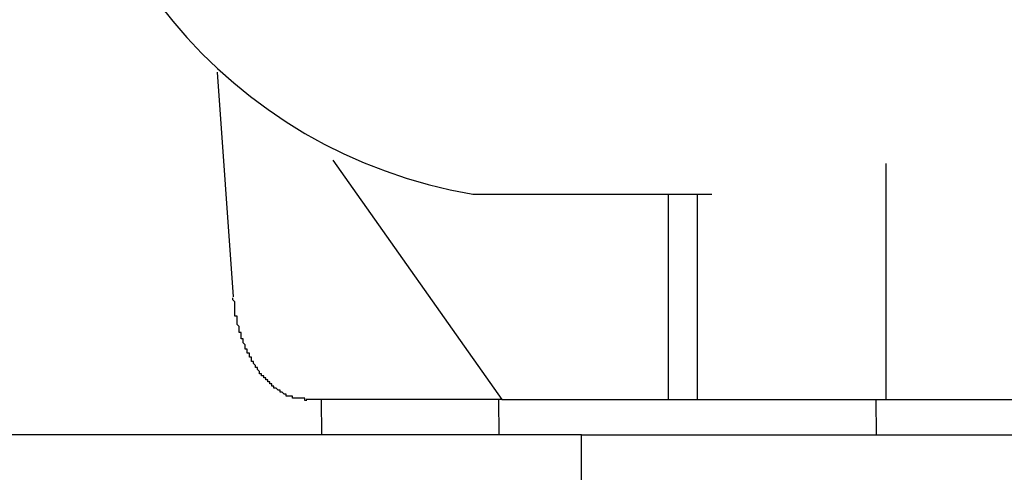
# Model space of a CAD drawing. Header units: millimetres. Extents: x 7187 to 8806, y -3756 to -2918.
# Tile 130 of 250: x 7695.75 to 7700.55, y -3224.44 to -3222.24. Entities that reach past the tile are written whole.
import ezdxf

# ---------------------------------------------------------------- set-up
doc = ezdxf.new("R2010")
doc.units = ezdxf.units.MM
doc.header["$LTSCALE"] = 3

msp = doc.modelspace()

# ---------------------------------------------------------------- linework, layer by layer
at = {"linetype": 'Continuous', "lineweight": 30}
for p, q in [((7696.795, -3223.5868), (7696.7176, -3222.4921)), ((7697.2791, -3222.9214), (7698.1032, -3224.0868)), ((7699.977, -3222.9368), (7699.977, -3224.0868)), ((7697.9618, -3223.0868), (7699.1285, -3223.0868)), ((7698.9164, -3224.0868), (7698.9164, -3223.0868)), ((7699.0578, -3224.0868), (7699.0578, -3223.0868)), ((7698.1032, -3224.0868), (7697.1486, -3224.0868)), ((7697.2221, -3224.0868), (7697.2236, -3224.2597)), ((7698.0911, -3224.2597), (7698.0896, -3224.0868)), ((7698.1032, -3224.0868), (7698.9164, -3224.0868)), ((7698.9164, -3224.0868), (7699.0578, -3224.0868)), ((7699.0578, -3224.0868), (7699.977, -3224.0868)), ((7699.928, -3224.0868), (7699.9295, -3224.2597)), ((7699.977, -3224.0868), (7700.7902, -3224.0868)), ((7698.4929, -3224.2597), (7694.1278, -3224.2597)), ((7698.4929, -3232.593), (7698.4929, -3224.2597)), ((7698.4929, -3224.2597), (7702.0643, -3224.2597))]:
    msp.add_line(p, q, dxfattribs=at)
msp.add_polyline3d([(7697.1522, -3224.0913, 0), (7697.1422, -3224.0913, 0), (7697.1422, -3224.0913, 0), (7697.1422, -3224.0813, 0), (7697.1422, -3224.0813, 0), (7697.1422, -3224.0813, 0), (7697.1422, -3224.0813, 0), (7697.1322, -3224.0813, 0), (7697.1322, -3224.0813, 0), (7697.1322, -3224.0813, 0), (7697.1322, -3224.0813, 0), (7697.1322, -3224.0813, 0), (7697.1322, -3224.0813, 0), (7697.1222, -3224.0813, 0), (7697.1222, -3224.0813, 0), (7697.1222, -3224.0813, 0), (7697.1222, -3224.0813, 0), (7697.1222, -3224.0813, 0), (7697.1122, -3224.0813, 0), (7697.1122, -3224.0813, 0), (7697.1122, -3224.0813, 0), (7697.1122, -3224.0813, 0), (7697.1122, -3224.0813, 0), (7697.1122, -3224.0813, 0), (7697.1022, -3224.0813, 0), (7697.1022, -3224.0813, 0), (7697.1022, -3224.0813, 0), (7697.1022, -3224.0813, 0), (7697.1022, -3224.0813, 0), (7697.1022, -3224.0813, 0), (7697.0922, -3224.0813, 0), (7697.0922, -3224.0813, 0), (7697.0922, -3224.0813, 0), (7697.0922, -3224.0813, 0), (7697.0922, -3224.0813, 0), (7697.0922, -3224.0813, 0), (7697.0822, -3224.0813, 0), (7697.0822, -3224.0813, 0), (7697.0822, -3224.0713, 0), (7697.0822, -3224.0713, 0), (7697.0822, -3224.0713, 0), (7697.0722, -3224.0713, 0), (7697.0722, -3224.0713, 0), (7697.0722, -3224.0713, 0), (7697.0722, -3224.0713, 0), (7697.0722, -3224.0713, 0), (7697.0722, -3224.0713, 0), (7697.0622, -3224.0713, 0), (7697.0622, -3224.0713, 0), (7697.0622, -3224.0713, 0), (7697.0622, -3224.0713, 0), (7697.0622, -3224.0713, 0), (7697.0622, -3224.0713, 0), (7697.0522, -3224.0713, 0), (7697.0522, -3224.0613, 0), (7697.0522, -3224.0613, 0), (7697.0522, -3224.0613, 0), (7697.0522, -3224.0613, 0), (7697.0522, -3224.0613, 0), (7697.0422, -3224.0613, 0), (7697.0422, -3224.0613, 0), (7697.0422, -3224.0613, 0), (7697.0422, -3224.0613, 0), (7697.0422, -3224.0613, 0), (7697.0422, -3224.0613, 0), (7697.0322, -3224.0513, 0), (7697.0322, -3224.0513, 0), (7697.0322, -3224.0513, 0), (7697.0322, -3224.0513, 0), (7697.0322, -3224.0513, 0), (7697.0322, -3224.0513, 0), (7697.0222, -3224.0513, 0), (7697.0222, -3224.0513, 0), (7697.0222, -3224.0513, 0), (7697.0222, -3224.0513, 0), (7697.0222, -3224.0413, 0), (7697.0222, -3224.0413, 0), (7697.0122, -3224.0413, 0), (7697.0122, -3224.0413, 0), (7697.0122, -3224.0413, 0), (7697.0122, -3224.0413, 0), (7697.0122, -3224.0413, 0), (7697.0122, -3224.0413, 0), (7697.0022, -3224.0313, 0), (7697.0022, -3224.0313, 0), (7697.0022, -3224.0313, 0), (7697.0022, -3224.0313, 0), (7697.0022, -3224.0313, 0), (7697.0022, -3224.0313, 0), (7696.9922, -3224.0313, 0), (7696.9922, -3224.0313, 0), (7696.9922, -3224.0213, 0), (7696.9922, -3224.0213, 0), (7696.9922, -3224.0213, 0), (7696.9922, -3224.0213, 0), (7696.9822, -3224.0213, 0), (7696.9822, -3224.0213, 0), (7696.9822, -3224.0213, 0), (7696.9822, -3224.0213, 0), (7696.9822, -3224.0113, 0), (7696.9822, -3224.0113, 0), (7696.9722, -3224.0113, 0), (7696.9722, -3224.0113, 0), (7696.9722, -3224.0113, 0), (7696.9722, -3224.0113, 0), (7696.9722, -3224.0113, 0), (7696.9722, -3224.0013, 0), (7696.9622, -3224.0013, 0), (7696.9622, -3224.0013, 0), (7696.9622, -3224.0013, 0), (7696.9622, -3224.0013, 0), (7696.9622, -3224.0013, 0), (7696.9622, -3223.9913, 0), (7696.9622, -3223.9913, 0), (7696.9522, -3223.9913, 0), (7696.9522, -3223.9913, 0), (7696.9522, -3223.9913, 0), (7696.9522, -3223.9913, 0), (7696.9522, -3223.9813, 0), (7696.9522, -3223.9813, 0), (7696.9422, -3223.9813, 0), (7696.9422, -3223.9813, 0), (7696.9422, -3223.9813, 0), (7696.9422, -3223.9813, 0), (7696.9422, -3223.9713, 0), (7696.9422, -3223.9713, 0), (7696.9422, -3223.9713, 0), (7696.9322, -3223.9713, 0), (7696.9322, -3223.9713, 0), (7696.9322, -3223.9713, 0), (7696.9322, -3223.9613, 0), (7696.9322, -3223.9613, 0), (7696.9322, -3223.9613, 0), (7696.9322, -3223.9613, 0), (7696.9222, -3223.9613, 0), (7696.9222, -3223.9613, 0), (7696.9222, -3223.9513, 0), (7696.9222, -3223.9513, 0), (7696.9222, -3223.9513, 0), (7696.9222, -3223.9513, 0), (7696.9222, -3223.9513, 0), (7696.9122, -3223.9413, 0), (7696.9122, -3223.9413, 0), (7696.9122, -3223.9413, 0), (7696.9122, -3223.9413, 0), (7696.9122, -3223.9413, 0), (7696.9122, -3223.9313, 0), (7696.9122, -3223.9313, 0), (7696.9022, -3223.9313, 0), (7696.9022, -3223.9313, 0), (7696.9022, -3223.9313, 0), (7696.9022, -3223.9213, 0), (7696.9022, -3223.9213, 0), (7696.9022, -3223.9213, 0), (7696.9022, -3223.9213, 0), (7696.9022, -3223.9213, 0), (7696.8922, -3223.9113, 0), (7696.8922, -3223.9113, 0), (7696.8922, -3223.9113, 0), (7696.8922, -3223.9113, 0), (7696.8922, -3223.9113, 0), (7696.8922, -3223.9013, 0), (7696.8922, -3223.9013, 0), (7696.8922, -3223.9013, 0), (7696.8822, -3223.9013, 0), (7696.8822, -3223.8913, 0), (7696.8822, -3223.8913, 0), (7696.8822, -3223.8913, 0), (7696.8822, -3223.8913, 0), (7696.8822, -3223.8913, 0), (7696.8822, -3223.8813, 0), (7696.8822, -3223.8813, 0), (7696.8722, -3223.8813, 0), (7696.8722, -3223.8813, 0), (7696.8722, -3223.8813, 0), (7696.8722, -3223.8713, 0), (7696.8722, -3223.8713, 0), (7696.8722, -3223.8713, 0), (7696.8722, -3223.8713, 0), (7696.8722, -3223.8613, 0), (7696.8722, -3223.8613, 0), (7696.8622, -3223.8613, 0), (7696.8622, -3223.8613, 0), (7696.8622, -3223.8513, 0), (7696.8622, -3223.8513, 0), (7696.8622, -3223.8513, 0), (7696.8622, -3223.8513, 0), (7696.8622, -3223.8513, 0), (7696.8622, -3223.8413, 0), (7696.8622, -3223.8413, 0), (7696.8522, -3223.8413, 0), (7696.8522, -3223.8413, 0), (7696.8522, -3223.8313, 0), (7696.8522, -3223.8313, 0), (7696.8522, -3223.8313, 0), (7696.8522, -3223.8313, 0), (7696.8522, -3223.8213, 0), (7696.8522, -3223.8213, 0), (7696.8522, -3223.8213, 0), (7696.8522, -3223.8213, 0), (7696.8422, -3223.8113, 0), (7696.8422, -3223.8113, 0), (7696.8422, -3223.8113, 0), (7696.8422, -3223.8113, 0), (7696.8422, -3223.8013, 0), (7696.8422, -3223.8013, 0), (7696.8422, -3223.8013, 0), (7696.8422, -3223.8013, 0), (7696.8422, -3223.7913, 0), (7696.8422, -3223.7913, 0), (7696.8322, -3223.7913, 0), (7696.8322, -3223.7913, 0), (7696.8322, -3223.7813, 0), (7696.8322, -3223.7813, 0), (7696.8322, -3223.7813, 0), (7696.8322, -3223.7813, 0), (7696.8322, -3223.7713, 0), (7696.8322, -3223.7713, 0), (7696.8322, -3223.7713, 0), (7696.8322, -3223.7713, 0), (7696.8322, -3223.7613, 0), (7696.8322, -3223.7613, 0), (7696.8222, -3223.7613, 0), (7696.8222, -3223.7613, 0), (7696.8222, -3223.7513, 0), (7696.8222, -3223.7513, 0), (7696.8222, -3223.7513, 0), (7696.8222, -3223.7513, 0), (7696.8222, -3223.7413, 0), (7696.8222, -3223.7413, 0), (7696.8222, -3223.7413, 0), (7696.8222, -3223.7413, 0), (7696.8222, -3223.7313, 0), (7696.8222, -3223.7313, 0), (7696.8222, -3223.7313, 0), (7696.8222, -3223.7313, 0), (7696.8122, -3223.7213, 0), (7696.8122, -3223.7213, 0), (7696.8122, -3223.7213, 0), (7696.8122, -3223.7113, 0), (7696.8122, -3223.7113, 0), (7696.8122, -3223.7113, 0), (7696.8122, -3223.7113, 0), (7696.8122, -3223.7013, 0), (7696.8122, -3223.7013, 0), (7696.8122, -3223.7013, 0), (7696.8122, -3223.7013, 0), (7696.8122, -3223.6913, 0), (7696.8122, -3223.6913, 0), (7696.8122, -3223.6913, 0), (7696.8122, -3223.6913, 0), (7696.8122, -3223.6813, 0), (7696.8122, -3223.6813, 0), (7696.8022, -3223.6813, 0), (7696.8022, -3223.6713, 0), (7696.8022, -3223.6713, 0), (7696.8022, -3223.6713, 0), (7696.8022, -3223.6713, 0), (7696.8022, -3223.6613, 0), (7696.8022, -3223.6613, 0), (7696.8022, -3223.6613, 0), (7696.8022, -3223.6613, 0), (7696.8022, -3223.6513, 0), (7696.8022, -3223.6513, 0), (7696.8022, -3223.6513, 0), (7696.8022, -3223.6513, 0), (7696.8022, -3223.6413, 0), (7696.8022, -3223.6413, 0), (7696.8022, -3223.6413, 0), (7696.8022, -3223.6313, 0), (7696.8022, -3223.6313, 0), (7696.8022, -3223.6313, 0), (7696.8022, -3223.6313, 0), (7696.8022, -3223.6213, 0), (7696.8022, -3223.6213, 0), (7696.8022, -3223.6213, 0), (7696.8022, -3223.6213, 0), (7696.8022, -3223.6113, 0), (7696.8022, -3223.6113, 0), (7696.8022, -3223.6113, 0), (7696.7922, -3223.6013, 0), (7696.7922, -3223.6013, 0), (7696.7922, -3223.6013, 0), (7696.7922, -3223.6013, 0), (7696.7922, -3223.5913, 0), (7696.7922, -3223.5913, 0), (7696.7922, -3223.5913, 0), (7696.7922, -3223.5913, 0)], dxfattribs=at)
msp.add_arc((7698.3656, -3220.6923), 2.4283, 179.0435, 260.4265, dxfattribs=at)

doc.saveas('drawing.dxf')
